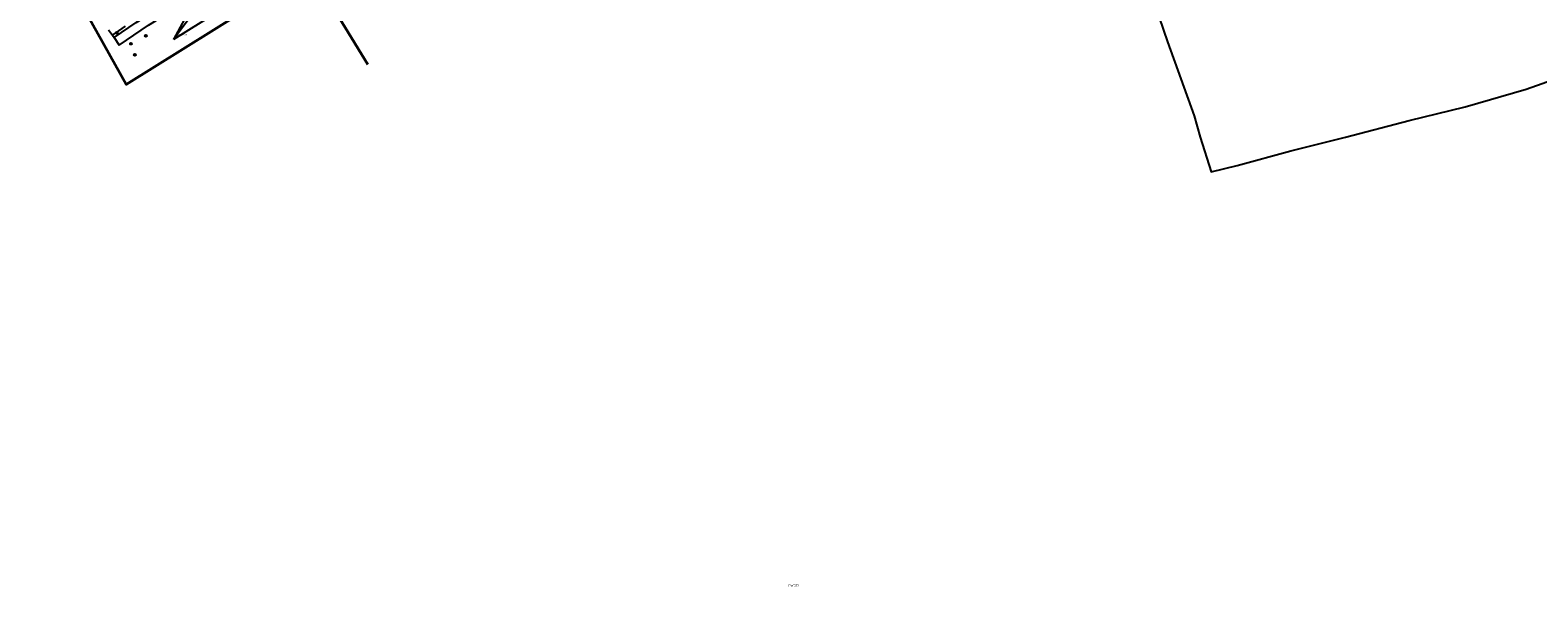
# Model space of a CAD drawing. Extents: x 143041 to 144480, y 457187 to 457942.
# Tile 1 of 20: x 143043 to 143552, y 457187 to 457375. Entities that reach past the tile are written whole.
import ezdxf
from ezdxf.enums import TextEntityAlignment as Align

# ---------------------------------------------------------------- set-up
doc = ezdxf.new("R2010")
doc.units = 0
doc.header["$LTSCALE"] = 4
doc.linetypes.add('STIPPELGROF', pattern=[0.75, 0.5, -0.25])
doc.layers.get('0').update_dxf_attribs({"linetype": 'CONTINUOUS'})
for name, color, linetype in [('CWGD', 7, 'CONTINUOUS'), ('G_OWG', 6, 'CONTINUOUS'), ('G_WGD', 7, 'CONTINUOUS'), ('PVGO', 102, 'CONTINUOUS')]:
    doc.layers.add(name, color=color, linetype=linetype)
doc.layers.add('meetgrens', color=10, linetype='STIPPELGROF', lineweight=35)
doc.layers.add('profiel lijnen om te meten', color=6, linetype='CONTINUOUS', lineweight=35)
doc.layers.add('PPAL', color=7, linetype='CONTINUOUS', true_color=0xbd2877)
doc.styles.add('ISO', font='ISO')
doc.styles.get("Standard").update_dxf_attribs({"font": 'ISO'})

# ---------------------------------------------------------------- blocks, each defined once
blk = doc.blocks.new('grensmarkering')
at = {"linetype": 'ByBlock', "lineweight": -2}
h = blk.add_hatch(color=0, dxfattribs=at)
h.dxf.hatch_style = 1
h.paths.add_polyline_path([(0.09, 0.55, 0.219912), (0.05, 0.61, -0.457379), (0.04, 0.66, 2.245674), (-0.04, 0.66, -0.457379), (-0.05, 0.61, 0.219912), (-0.09, 0.55), (-0.15, 0.04), (-0.18, 0.04), (-0.18, 0.01, 0.018367), (-0.1, 0, -0.954633), (0.1, 0, 0.018367), (0.18, 0.01), (0.18, 0.04), (0.15, 0.04)])
at = {"linetype": 'ByBlock', "lineweight": -2, "true_color": 0x681648}
h = blk.add_hatch(color=219, dxfattribs=at)
h.dxf.hatch_style = 1
h.paths.add_polyline_path([(0.1, 0, 1), (-0.1, 0, 1)])
at = {"linetype": 'ByBlock', "lineweight": -2}
h = blk.add_hatch(color=0, dxfattribs=at)
h.dxf.hatch_style = 1
h.paths.add_polyline_path([(0.18, -0.04, -0.022381), (0.08, -0.06, -0.528879), (-0.08, -0.06, -0.022381), (-0.18, -0.04), (-0.18, -0.13, 0.083333), (0.18, -0.13)])
at = {"color": 0, "linetype": 'ByBlock', "lineweight": -2}
blk.add_attdef('GRENSMARKERING', (0.5, 0.35), '', height=0.5, dxfattribs=at)
blk = doc.blocks.new('boom')
at = {"color": 0}
for radius in [0.315, 0.225, 0.135]:
    blk.add_circle((0, 0), radius, dxfattribs=at)

msp = doc.modelspace()

# ---------------------------------------------------------------- linework, layer by layer
at = {"layer": 'G_OWG', "linetype": 'Continuous', "transparency": 33554687}
for points in [[(143113.682, 457390.743), (143105.649, 457385.893), (143096.975, 457382.744), (143091.007, 457371.749)], [(143114.513, 457389.045), (143104.122, 457382.568), (143099.969, 457381.284), (143096.013, 457378.343), (143091.007, 457371.749)], [(143115.488, 457387.052), (143091.007, 457371.749)], [(143069.152, 457375.021), (143070.429, 457373.161)], [(143070.429, 457373.161), (143072.648, 457374.673), (143074.87, 457376.179)], [(143070.429, 457373.161), (143070.995, 457372.336)]]:
    msp.add_lwpolyline(points, dxfattribs=at)
at = {"layer": 'G_WGD', "linetype": 'Continuous', "transparency": 33554687}
for points in [[(143347.839, 457491.845), (143385.743, 457436.82), (143393.131, 457425.813), (143395.77, 457422.1), (143406.31, 457406.24), (143416.86, 457391.34), (143420.3, 457385.95), (143423.89, 457379.17), (143426.67, 457370.93), (143435.66, 457345.94), (143437.68, 457338.68), (143441.423, 457326.989), (143450.19, 457329.17), (143468.34, 457334.13), (143486.85, 457338.75), (143508.28, 457344.37), (143527.24, 457349.03), (143547.83, 457354.93), (143558.59, 457358.81)], [(143070.995, 457372.336), (143072.739, 457369.795)]]:
    msp.add_lwpolyline(points, dxfattribs=at)
for points in [[(143070.995, 457372.336, -0.0127847), (143111.508, 457398.546)], [(143072.739, 457369.795, -0.0132033), (143112.949, 457395.86)]]:
    msp.add_lwpolyline(points, format="xyb", dxfattribs=at)
at = {"layer": 'meetgrens', "linetype": 'Continuous', "transparency": 33554687, "flags": 128}
msp.add_lwpolyline([(143075.027, 457356.533), (143042.65, 457414.581), (143193.047, 457496.462), (143334.975, 457548.68), (144000.721, 457683.278), (144026.309, 457589.206), (143574.463, 457525.278), (143351.72, 457478.805), (143253.029, 457455.154), (143123.798, 457387.023), (143075.027, 457356.533), (143042.65, 457414.581)], dxfattribs=at)
at = {"layer": 'profiel lijnen om te meten', "linetype": 'Continuous'}
msp.add_lwpolyline([(143081.404, 457486.283), (143156.627, 457363.31)], dxfattribs=at)

# ---------------------------------------------------------------- block references
at = {"layer": 'PPAL', "transparency": 33554687}
msp.add_blockref('grensmarkering', (143091.862, 457372.721), dxfattribs=at).add_auto_attribs({'GRENSMARKERING': 'grenspaal'})
at = {"layer": 'PVGO', "transparency": 33554687}
for p in [(143071.917, 457373.998), (143081.734, 457372.973), (143076.696, 457370.304), (143078.013, 457366.548)]:
    msp.add_blockref('boom', p, dxfattribs=at)

# ---------------------------------------------------------------- texts
at = {"layer": 'CWGD', "transparency": 33554687, "style": 'ISO'}
msp.add_text('CWGD', height=0.9, dxfattribs=at).set_placement((143300.363, 457187.34), align=Align.MIDDLE_CENTER)

doc.saveas('drawing.dxf')
